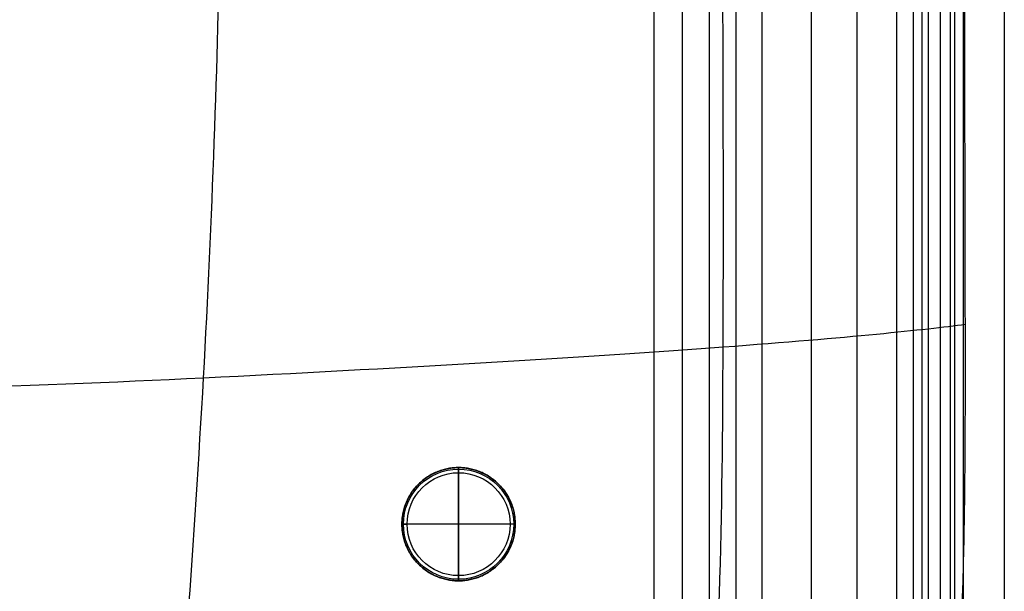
# Model space of a CAD drawing. Header units: millimetres. Extents: x -750 to 750, y -400 to 400.
# Tile 20 of 28: x 559 to 750, y -307 to -196. Entities that reach past the tile are written whole.
import ezdxf

# ---------------------------------------------------------------- set-up
doc = ezdxf.new("R2010")
doc.units = ezdxf.units.MM
doc.header["$MEASUREMENT"] = 0
doc.layers.add('Legs', color=7, linetype='Continuous', true_color=0x000000)
doc.layers.add('Nakki long ottoman', color=7, linetype='Continuous', true_color=0x8b7583)

msp = doc.modelspace()

# ---------------------------------------------------------------- linework, layer by layer
at = {"layer": 'Legs'}
for p, q in [((644, -283, 5), (644, -305, 5)), ((644, -305, 270), (644, -283, 270)), ((644, -283, 5), (644, -305, 5)), ((644, -304), (644, -284)), ((655, -294, 5), (633, -294, 5)), ((655, -294, 270), (633, -294, 270)), ((655, -294, 5), (633, -294, 5)), ((654, -294), (634, -294))]:
    msp.add_line(p, q, dxfattribs=at)
for centre, radius in [((644, -294, 1), 11), ((644, -294, 0.29), 10.71), ((644, -294), 10)]:
    msp.add_circle(centre, radius, dxfattribs=at)
for points, knots in [([(644, -283, 5), (633, -283, 5), (633, -294, 5), (633, -305, 5), (644, -305, 5), (655, -305, 5), (655, -294, 5), (655, -283, 5), (644, -283, 5)], [0, 0, 0, 17.27876, 17.27876, 34.557519, 34.557519, 51.836279, 51.836279, 69.115038, 69.115038, 69.115038]), ([(644, -283, 270), (655, -283, 270), (655, -294, 270), (655, -305, 270), (644, -305, 270), (633, -305, 270), (633, -294, 270), (633, -283, 270), (644, -283, 270)], [-69.115038, -69.115038, -69.115038, -51.836279, -51.836279, -34.557519, -34.557519, -17.27876, -17.27876, 0, 0, 0]), ([(644, -283, 163.5), (633, -283, 163.5), (633, -294, 163.5), (633, -305, 163.5), (644, -305, 163.5), (655, -305, 163.5), (655, -294, 163.5), (655, -283, 163.5), (644, -283, 163.5)], [0, 0, 0, 17.27876, 17.27876, 34.557519, 34.557519, 51.836279, 51.836279, 69.115038, 69.115038, 69.115038]), ([(644, -283, 5), (633, -283, 5), (633, -294, 5), (633, -305, 5), (644, -305, 5), (655, -305, 5), (655, -294, 5), (655, -283, 5), (644, -283, 5)], [0, 0, 0, 17.27876, 17.27876, 34.557519, 34.557519, 51.836279, 51.836279, 69.115038, 69.115038, 69.115038])]:
    msp.add_rational_spline(points, [1, 0.707106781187, 1, 0.707106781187, 1, 0.707106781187, 1, 0.707106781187, 1], degree=2, knots=knots, dxfattribs=at)
for points in [[(644, -283, 270), (644, -283, 137.5), (644, -283, 5)], [(644, -283, 5), (644, -283, 3), (644, -283, 1)], [(633, -294, 270), (633, -294, 137.5), (633, -294, 5)], [(633, -294, 5), (633, -294, 3), (633, -294, 1)], [(655, -294, 270), (655, -294, 137.5), (655, -294, 5)], [(655, -294, 5), (655, -294, 3), (655, -294, 1)], [(644, -305, 270), (644, -305, 137.5), (644, -305, 5)], [(644, -305, 5), (644, -305, 3), (644, -305, 1)]]:
    msp.add_open_spline(points, degree=2, dxfattribs=at)
for points in [[(644, -283, 1), (644, -283), (644, -284)], [(633, -294, 1), (633, -294), (634, -294)], [(655, -294, 1), (655, -294), (654, -294)], [(644, -305, 1), (644, -305), (644, -304)]]:
    msp.add_rational_spline(points, [1, 0.707106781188, 1], degree=2, dxfattribs=at)
at = {"layer": 'Nakki long ottoman'}
for points, knots in [([(584.7, -394.01, 332.74), (585.37, -386.85, 358.74), (587.87, -360.49, 418.63), (595.25, -263.54, 438.66), (598.13, -175.59, 442.19), (598.99, -86.96, 443.58), (598.99, 86.95, 443.58), (598.12, 175.59, 442.19), (595.25, 263.53, 438.66), (587.87, 360.48, 418.63), (585.36, 386.84, 358.74), (584.69, 394, 332.75)], [7.098811, 7.098811, 7.098811, 7.098811, 77.777778, 155.555556, 233.333333, 311.111111, 388.888889, 466.666667, 544.444444, 622.222222, 692.899772, 692.899772, 692.899772, 692.899772]), ([(678.85, -391.8, 333), (683.52, -384.05, 353.37), (694.5, -356.57, 399.44), (695.66, -256.32, 410.38), (695.22, -171.46, 410.91), (695.08, -86.66, 411.18), (695.08, 86.65, 411.18), (695.21, 171.45, 410.91), (695.65, 256.31, 410.38), (694.49, 356.56, 399.44), (683.32, 383.74, 353.36), (678.64, 391.46, 332.98)], [9.085043, 9.085043, 9.085043, 9.085043, 77.777778, 155.555556, 233.333333, 311.111111, 388.888889, 466.666667, 544.444444, 622.222222, 690.93272, 690.93272, 690.93272, 690.93272]), ([(740.72, -329.76, 332.9), (741.05, -325.61, 332.95), (741.31, -321.39, 332.97), (741.72, -313.07, 333), (741.88, -308.85, 333), (742, -304.69, 333), (742.12, -300.56, 333), (742.21, -296.43, 333), (742.33, -288.18, 332.99), (742.37, -284.05, 332.99), (742.45, -271.67, 332.99), (742.44, -263.42, 332.99), (742.43, -255.17, 332.99), (742.41, -241.25, 332.99), (742.38, -227.33, 332.99), (742.32, -199.5, 332.99), (742.29, -185.59, 332.99), (742.26, -171.67, 333), (742.23, -155.06, 333), (742.21, -138.46, 333), (742.19, -105.25, 333), (742.19, -88.64, 333), (742.18, -72.03, 333), (742.18, -48.02, 333), (742.17, -24.01, 333), (742.17, 24, 333), (742.17, 48.01, 333), (742.18, 72.02, 333), (742.18, 88.63, 333), (742.19, 105.23, 333), (742.21, 138.45, 333), (742.23, 155.05, 333), (742.26, 171.66, 333), (742.28, 185.58, 333), (742.32, 199.49, 332.99), (742.38, 227.32, 332.99), (742.41, 241.24, 332.99), (742.42, 255.16, 332.99), (742.43, 263.14, 332.99), (742.44, 271.13, 332.99), (742.37, 283.11, 332.99), (742.33, 287.1, 332.99), (742.2, 295.08, 333), (742.12, 299.08, 333), (742, 303.07, 333), (741.87, 307.5, 333), (741.7, 311.99, 333), (741.23, 320.85, 332.97), (740.94, 325.35, 332.94), (740.55, 329.76, 332.87)], [0, 0, 0, 0, 12.54397, 12.54397, 25.110114, 25.110114, 25.110114, 37.490431, 37.490431, 49.871268, 49.871268, 74.632926, 74.632926, 74.632926, 116.380797, 116.380797, 158.128679, 158.128679, 158.128679, 207.947432, 207.947432, 257.766199, 257.766199, 257.766199, 329.794121, 329.794121, 401.822043, 401.822043, 401.822043, 451.640802, 451.640802, 501.459561, 501.459561, 501.459561, 543.207443, 543.207443, 584.955328, 584.955328, 584.955328, 608.913252, 608.913252, 620.892478, 620.892478, 632.871853, 632.871853, 632.871853, 646.254828, 646.254828, 659.60743, 659.60743, 659.60743, 659.60743]), ([(-742.43, -255.16, 332.99), (-734.65, -256.18, 360.8), (-703.62, -259.46, 423.71), (-591.65, -266.08, 437.57), (-493.18, -269.65, 441.23), (-193.17, -271.55, 441.98), (193.17, -271.55, 441.98), (493.18, -269.66, 441.23), (591.65, -266.09, 437.57), (703.62, -259.47, 423.71), (734.65, -256.19, 360.81), (742.43, -255.17, 332.99)], [6.852411, 6.852411, 6.852411, 6.852411, 77.777778, 155.555556, 233.333333, 311.111111, 388.888889, 466.666667, 544.444444, 622.222222, 693.147395, 693.147395, 693.147395, 693.147395])]:
    msp.add_open_spline(points, degree=3, knots=knots, dxfattribs=at)
for points, degree in [([(734, 329.76, 325), (734, 109.92, 325), (734, -109.92, 325), (734, -329.76, 325)], 3), ([(734, 329.76, 325), (734, 109.92, 325), (734, -109.92, 325), (734, -329.76, 325)], 3), ([(739.5, 329.02, 314.08), (739.5, 0, 314.08), (739.5, -329.02, 314.08)], 2), ([(740.39, -329.28, 317.16), (740.39, 0, 317.16), (740.39, 329.28, 317.16)], 2), ([(742, 329.76, 317), (742, 109.92, 317), (742, -109.92, 317), (742, -329.76, 317)], 3), ([(742, 329.76, 333), (742, 109.92, 333), (742, -109.92, 333), (742, -329.76, 333)], 3), ([(750, 329.76, 325), (750, 109.92, 325), (750, -109.92, 325), (750, -329.76, 325)], 3), ([(735.18, 327.74, 303.8), (735.18, 0, 303.8), (735.18, -327.74, 303.8)], 2), ([(737.57, 328.45, 308.83), (737.57, 0, 308.83), (737.57, -328.45, 308.83)], 2), ([(729.03, 325.92, 294.59), (729.03, 0, 294.59), (729.03, -325.92, 294.59)], 2), ([(732.32, 326.89, 299.04), (732.32, 0, 299.04), (732.32, -326.89, 299.04)], 2), ([(721.35, 323.65, 286.74), (721.35, 0, 286.74), (721.35, -323.65, 286.74)], 2), ([(712.49, 321.02, 280.2), (712.49, 0, 280.2), (712.49, -321.02, 280.2)], 2), ([(702.88, 318.18, 275.06), (702.88, 0, 275.06), (702.88, -318.18, 275.06)], 2), ([(697.85, 316.69, 273.05), (697.85, 0, 273.05), (697.85, -316.69, 273.05)], 2), ([(692.68, 315.16, 271.47), (692.68, 0, 271.47), (692.68, -315.16, 271.47)], 2), ([(682, -312, 270), (682, 0, 270), (682, 312, 270)], 2), ([(687.4, 313.6, 270.41), (687.4, 0, 270.41), (687.4, -313.6, 270.41)], 2), ([(742, 303.07, 333), (742, 100.48, 333), (742, -102.1, 333), (742, -304.69, 333)], 3)]:
    msp.add_open_spline(points, degree=degree, dxfattribs=at)

doc.saveas('drawing.dxf')
